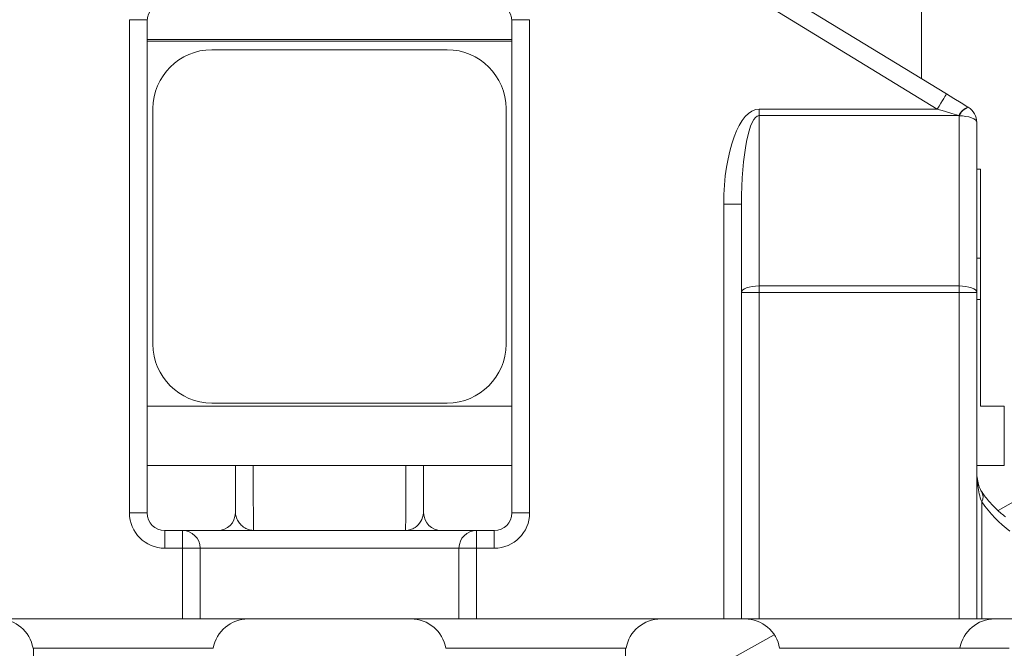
# Model space of a CAD drawing. Header units: millimetres. Extents: x 783 to 2230, y 1359 to 2850.
# Tile 9 of 12: x 1454 to 1621, y 2356 to 2463. Entities that reach past the tile are written whole.
import ezdxf

# ---------------------------------------------------------------- set-up
doc = ezdxf.new("R2010")
doc.units = ezdxf.units.MM

msp = doc.modelspace()

# ---------------------------------------------------------------- linework, layer by layer
at = {"color": 7, "linetype": 'Continuous', "lineweight": 15}
for p, q in [((1607.26, 2453.09), (1607.26, 2534.54)), ((1567.26, 2477.49), (1611.53, 2450.49)), ((1609.96, 2447.92), (1565.7, 2474.92)), ((1475.27, 2463.14), (1472.26, 2463.14)), ((1472.26, 2379.13), (1472.26, 2463.14)), ((1475.27, 2463.14), (1475.27, 2379.13)), ((1540.46, 2463.14), (1537.45, 2463.14)), ((1537.45, 2379.13), (1537.45, 2463.14)), ((1540.46, 2463.14), (1540.46, 2379.13)), ((1537.45, 2459.79), (1475.27, 2459.79)), ((1475.27, 2459.46), (1537.45, 2459.46)), ((1526.42, 2458.02), (1486.3, 2458.02)), ((1476.27, 2447.99), (1476.27, 2407.87)), ((1536.45, 2407.87), (1536.45, 2447.99)), ((1579.58, 2447.92), (1579.58, 2446.8)), ((1579.58, 2447.92), (1609.96, 2447.92)), ((1615.19, 2448.25), (1615.25, 2448.22)), ((1579.58, 2446.8), (1579.58, 2417.79)), ((1613.63, 2446.8), (1579.58, 2446.8)), ((1613.68, 2446.77), (1613.63, 2446.8)), ((1613.68, 2417.79), (1613.68, 2446.77)), ((1616.69, 2445.65), (1616.69, 2416.67)), ((1617.35, 2437.67), (1616.69, 2437.67)), ((1617.35, 2437.67), (1617.35, 2422.54)), ((1576.57, 2431.71), (1573.56, 2431.71)), ((1573.56, 2361.08), (1573.56, 2431.71)), ((1576.57, 2416.67), (1576.57, 2431.71)), ((1616.69, 2422.54), (1617.35, 2422.54)), ((1617.35, 2415.5), (1617.35, 2422.54)), ((1579.58, 2417.79), (1579.58, 2416.67)), ((1579.58, 2417.79), (1613.68, 2417.79)), ((1613.68, 2416.67), (1613.68, 2417.79)), ((1579.58, 2416.67), (1576.57, 2416.67)), ((1576.57, 2361.08), (1576.57, 2416.67)), ((1613.68, 2416.67), (1579.58, 2416.67)), ((1579.58, 2416.67), (1579.58, 2361.08)), ((1613.68, 2361.08), (1613.68, 2416.67)), ((1616.69, 2416.67), (1613.68, 2416.67)), ((1616.69, 2416.67), (1616.69, 2361.08)), ((1616.69, 2415.5), (1617.35, 2415.5)), ((1617.35, 2397.31), (1617.35, 2415.5)), ((1537.45, 2397.31), (1475.27, 2397.31)), ((1486.3, 2397.84), (1526.42, 2397.84)), ((1621.39, 2397.31), (1617.35, 2397.31)), ((1621.39, 2387.22), (1621.39, 2397.31)), ((1537.45, 2387.22), (1475.27, 2387.22)), ((1621.39, 2387.22), (1616.69, 2387.22)), ((1625.06, 2382.19), (1620.32, 2379.56)), ((1617.55, 2381.04), (1617.55, 2361.08)), ((1475.27, 2379.13), (1472.26, 2379.13)), ((1540.46, 2379.13), (1537.45, 2379.13)), ((1478.28, 2373.12), (1478.28, 2376.13)), ((1478.28, 2376.13), (1481.29, 2376.13)), ((1481.29, 2373.12), (1481.29, 2376.13)), ((1481.29, 2376.13), (1531.44, 2376.13)), ((1531.44, 2373.12), (1531.44, 2376.13)), ((1531.44, 2376.13), (1534.45, 2376.13)), ((1534.45, 2373.12), (1534.45, 2376.13)), ((1481.29, 2373.12), (1478.28, 2373.12)), ((1481.29, 2361.08), (1481.29, 2373.12)), ((1481.29, 2373.12), (1484.3, 2373.12)), ((1484.3, 2373.12), (1484.3, 2361.08)), ((1528.43, 2373.12), (1484.3, 2373.12)), ((1528.43, 2373.12), (1531.44, 2373.12)), ((1528.43, 2361.08), (1528.43, 2373.12)), ((1531.44, 2373.12), (1531.44, 2361.08)), ((1534.45, 2373.12), (1531.44, 2373.12)), ((1481.29, 2361.08), (1439.16, 2361.08)), ((1484.3, 2361.08), (1481.29, 2361.08)), ((1484.3, 2361.08), (1528.43, 2361.08)), ((1531.44, 2361.08), (1528.43, 2361.08)), ((1573.56, 2361.08), (1531.44, 2361.08)), ((1576.57, 2361.08), (1573.56, 2361.08)), ((1579.58, 2361.08), (1576.57, 2361.08)), ((1613.68, 2361.08), (1579.58, 2361.08)), ((1616.69, 2361.08), (1613.68, 2361.08)), ((1617.55, 2361.08), (1616.69, 2361.08)), ((1632.74, 2361.08), (1617.55, 2361.08)), ((1582.18, 2358.37), (1574.42, 2354.06)), ((1486.55, 2356.07), (1455.81, 2356.07)), ((1455.91, 2354.06), (1455.91, 2356.07)), ((1556.91, 2356.07), (1526.17, 2356.07)), ((1556.81, 2354.06), (1556.81, 2356.07)), ((1613.83, 2356.07), (1583.09, 2356.07)), ((1622.21, 2356.07), (1613.83, 2356.07))]:
    msp.add_line(p, q, dxfattribs=at)
at = {"color": 7, "linetype": 'Continuous', "lineweight": 15, "flags": 128}
for points in [[(1611.53, 2450.49), (1611.5, 2450.44), (1611.41, 2450.29), (1611.27, 2450.05), (1611.07, 2449.73), (1610.83, 2449.35), (1610.56, 2448.9), (1610.27, 2448.42), (1609.96, 2447.92)], [(1615.19, 2448.25), (1614.01, 2448.98), (1612.78, 2449.73), (1611.53, 2450.49)], [(1613.63, 2446.8), (1612.44, 2447.16), (1611.21, 2447.54), (1609.96, 2447.92)], [(1616.69, 2445.65), (1616.63, 2445.87), (1616.46, 2446.08), (1616.18, 2446.27), (1615.81, 2446.44), (1615.35, 2446.58), (1614.83, 2446.68), (1614.27, 2446.75), (1613.68, 2446.77)], [(1576.57, 2416.67), (1576.63, 2416.89), (1576.8, 2417.1), (1577.08, 2417.29), (1577.45, 2417.46), (1577.91, 2417.6), (1578.43, 2417.7), (1578.99, 2417.77), (1579.58, 2417.79)], [(1616.69, 2416.67), (1616.63, 2416.89), (1616.46, 2417.1), (1616.18, 2417.29), (1615.81, 2417.46), (1615.35, 2417.6), (1614.83, 2417.7), (1614.27, 2417.77), (1613.68, 2417.79)]]:
    msp.add_lwpolyline(points, dxfattribs=at)
at = {"color": 7, "linetype": 'Continuous', "lineweight": 15}
for centre, radius, start, end in [((1478.28, 2462.89), 3.01, 90, 180), ((1534.45, 2462.89), 3.01, 0, 90), ((1486.3, 2447.99), 10.03, 90, 180), ((1526.42, 2447.99), 10.03, 0, 90), ((1616.09, 2445.71), 2.69, 109.4176, 156.1936), ((1616.14, 2445.68), 2.69, 109.4188, 156.1901), ((1613.68, 2445.65), 3.01, 0, 58.6168), ((1486.3, 2407.87), 10.03, 180, 270), ((1526.42, 2407.87), 10.03, 270, 0), ((1616.07, 2381.88), 1.69, 330.3812, 31.2687), ((1478.28, 2379.13), 6.02, 180, 270), ((1478.28, 2379.13), 3.01, 180, 270), ((1487.3, 2379.13), 3.01, 270, 0), ((1525.42, 2379.13), 3.01, 180, 270), ((1534.45, 2379.13), 6.02, 270, 0), ((1534.45, 2379.13), 3.01, 270, 0), ((1481.29, 2373.12), 3.01, 0, 90), ((1531.44, 2373.12), 3.01, 90, 180), ((1449.88, 2355.06), 6.02, 9.5941, 90), ((1492.49, 2355.06), 6.02, 90, 170.4059), ((1520.24, 2355.06), 6.02, 9.5941, 90), ((1562.85, 2355.06), 6.02, 90, 170.4059), ((1577.16, 2355.06), 6.02, 9.5941, 90), ((1619.77, 2355.06), 6.02, 90, 170.4059)]:
    msp.add_arc(centre, radius, start, end, dxfattribs=at)
for centre, major_axis, ratio, start_param, end_param in [((1579.58, 2431.71), (0, -16.2), 0.371391, 3.141593, 4.712389), ((1579.58, 2431.71), (0, 15.09), 0.199451, 0, 1.570796), ((1630.71, 2401.2), (0, 28.08), 0.673077, 2.371547, 2.682763)]:
    msp.add_ellipse(centre, major_axis=major_axis, ratio=ratio, start_param=start_param, end_param=end_param, dxfattribs=at)
for points, knots in [([(1490.31, 2379.13), (1490.31, 2380.25), (1490.31, 2381.48), (1490.31, 2383.18), (1490.31, 2383.53), (1490.31, 2384.24), (1490.31, 2384.6), (1490.31, 2385.7), (1490.31, 2386.45), (1490.31, 2387.22)], [0, 0, 0, 0, 0.5, 0.5, 0.625, 0.625, 0.75, 0.75, 1, 1, 1, 1]), ([(1493.36, 2387.22), (1493.36, 2386.11), (1493.36, 2383.86), (1493.37, 2381.05), (1493.38, 2378.76), (1493.38, 2376.98), (1493.38, 2376.44), (1493.38, 2376.15)], [0, 0, 0, 0, 0.190387, 0.386173, 0.578615, 0.776641, 1, 1, 1, 1]), ([(1519.34, 2376.15), (1519.34, 2376.52), (1519.34, 2377.15), (1519.35, 2379.25), (1519.35, 2381.56), (1519.36, 2384.24), (1519.36, 2386.22), (1519.37, 2387.22)], [0, 0, 0, 0, 0.271127, 0.463545, 0.661545, 0.828958, 1, 1, 1, 1]), ([(1522.41, 2387.22), (1522.41, 2386.45), (1522.41, 2385.7), (1522.41, 2384.6), (1522.41, 2384.24), (1522.41, 2383.53), (1522.41, 2383.18), (1522.41, 2381.48), (1522.41, 2380.25), (1522.41, 2379.13)], [0, 0, 0, 0, 0.25, 0.25, 0.375, 0.375, 0.5, 0.5, 1, 1, 1, 1]), ([(1617.55, 2381.04), (1617.36, 2381.46), (1617.22, 2381.9), (1617, 2382.82), (1616.92, 2383.28), (1616.73, 2384.7), (1616.69, 2385.67), (1616.69, 2386.67)], [0, 0, 0, 0, 0.25, 0.25, 0.5, 0.5, 1, 1, 1, 1]), ([(1617.52, 2382.76), (1617.38, 2383.01), (1617.09, 2383.49), (1616.83, 2384.56), (1616.7, 2385.63), (1616.7, 2386.4), (1616.71, 2386.68)], [0, 0, 0, 0, 0.275261, 0.538365, 0.833536, 1, 1, 1, 1]), ([(1621.62, 2378.45), (1621.36, 2378.64), (1620.61, 2379.22), (1619.4, 2380.38), (1618.29, 2381.67), (1617.69, 2382.52), (1617.52, 2382.76)], [0, 0, 0, 0, 0.1799532, 0.5310781, 0.8694922, 1, 1, 1, 1]), ([(1490.31, 2379.13), (1490.35, 2378.85), (1490.43, 2378.27), (1490.89, 2377.51), (1491.4, 2376.95), (1491.87, 2376.59), (1492.21, 2376.4), (1492.47, 2376.3), (1492.66, 2376.24), (1492.8, 2376.2), (1492.92, 2376.18), (1493.02, 2376.17), (1493.11, 2376.16), (1493.19, 2376.15), (1493.26, 2376.15), (1493.33, 2376.15), (1493.36, 2376.15), (1493.38, 2376.15)], [0, 0, 0, 0, 0.196095, 0.39391, 0.592191, 0.724403, 0.812711, 0.871739, 0.911309, 0.937988, 0.956151, 0.968698, 0.981186, 0.98767, 0.99248, 0.99619, 1, 1, 1, 1]), ([(1519.34, 2376.15), (1519.36, 2376.15), (1519.4, 2376.15), (1519.46, 2376.15), (1519.53, 2376.15), (1519.71, 2376.16), (1519.9, 2376.2), (1520.39, 2376.32), (1521.09, 2376.71), (1522.07, 2377.64), (1522.29, 2378.63), (1522.41, 2379.13)], [0, 0, 0, 0, 0.0037852, 0.0080681, 0.0114254, 0.0193105, 0.0580765, 0.102031, 0.3148716, 0.6519286, 1, 1, 1, 1])]:
    msp.add_open_spline(points, degree=3, knots=knots, dxfattribs=at)

doc.saveas('drawing.dxf')
